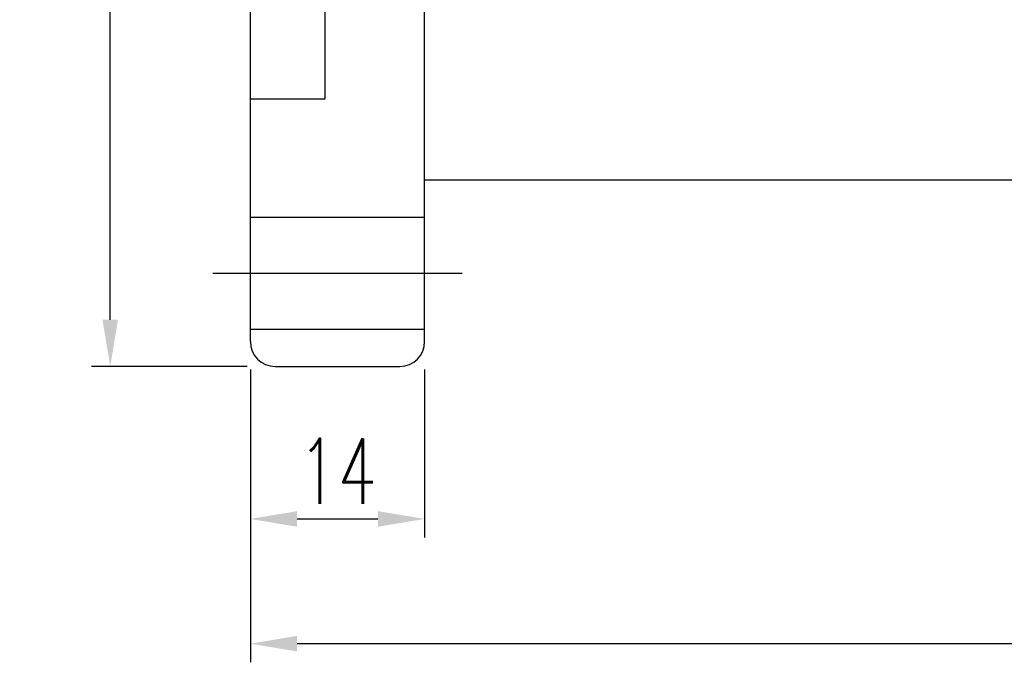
# Model space of a CAD drawing. Extents: x -176 to 363, y 100 to 494.
# Tile 2 of 48: x 209 to 288, y 100 to 152. Entities that reach past the tile are written whole.
import ezdxf

# ---------------------------------------------------------------- set-up
doc = ezdxf.new("R2010")
doc.units = 0
doc.header["$LTSCALE"] = 3
doc.header["$MEASUREMENT"] = 0
doc.header["$PDMODE"] = 1
doc.layers.get('DEFPOINTS').update_dxf_attribs({"linetype": 'CONTINUOUS'})
doc.layers.add('DIM', color=4, linetype='CONTINUOUS')
doc.styles.add('DIM-7', font='SIMPLEX.shx', dxfattribs={"width": 0.7, "bigfont": 'chineset.shx'})
doc.dimstyles.new('CNS', dxfattribs={"dimtxt": 3.5, "dimasz": 2.5, "dimexe": 1, "dimexo": 1.5, "dimgap": 0.09, "dimtad": 0, "dimdsep": 46, "dimtxsty": 'DIM-7', "dimcen": 0.09, "dimclrd": 1, "dimclre": 1, "dimclrt": 4, "dimadec": 0, "dimazin": 0, "dimtfac": 1, "dimtix": 1, "dimtmove": 2, "dimatfit": 3, "dimfxl": 1, "dimtvp": 0.971429, "dimtolj": 1, "dimarcsym": 0})

# ---------------------------------------------------------------- blocks, each defined once
blk = doc.blocks.new('*D9')
at = {"layer": 'DEFPOINTS', "color": 0, "transparency": 16777216}
for p in [(227.886, 125.997), (241.886, 125.997), (241.886, 111.741)]:
    blk.add_point(p, dxfattribs=at)
at = {"layer": 'DIM', "color": 7, "lineweight": -2, "transparency": 16777216}
for p, q in [((227.886, 123.747), (227.886, 110.241)), ((241.886, 123.747), (241.886, 110.241)), ((231.636, 111.741), (238.136, 111.741))]:
    blk.add_line(p, q, dxfattribs=at)
at = {"layer": 'DIM', "color": 7, "transparency": 16777216}
for points in [[(231.636, 112.366), (231.636, 111.116), (227.886, 111.741)], [(238.136, 112.366), (238.136, 111.116), (241.886, 111.741)]]:
    blk.add_solid(points, dxfattribs=at)
at = {"layer": 'DIM', "color": 7, "transparency": 16777216, "insert": (234.886, 115.566), "char_height": 5.25, "attachment_point": 5, "style": 'DIM-7'}
blk.add_mtext('\\A1;14', dxfattribs=at)
blk = doc.blocks.new('*D3')
at = {"layer": 'DEFPOINTS', "color": 0, "transparency": 16777216}
for p in [(216.632, 216.997), (229.886, 216.997), (229.886, 123.997)]:
    blk.add_point(p, dxfattribs=at)
at = {"layer": 'DIM', "color": 7, "lineweight": -2, "transparency": 16777216}
for p, q in [((227.636, 216.997), (215.132, 216.997)), ((216.632, 127.747), (216.632, 213.247)), ((227.636, 123.997), (215.132, 123.997))]:
    blk.add_line(p, q, dxfattribs=at)
at = {"layer": 'DIM', "color": 7, "transparency": 16777216}
for points in [[(216.007, 213.247), (217.257, 213.247), (216.632, 216.997)], [(216.007, 127.747), (217.257, 127.747), (216.632, 123.997)]]:
    blk.add_solid(points, dxfattribs=at)
at = {"layer": 'DIM', "color": 7, "transparency": 16777216, "insert": (212.807, 170.497), "char_height": 5.25, "attachment_point": 5, "rotation": 90, "style": 'DIM-7'}
blk.add_mtext('\\A1;%%c93', dxfattribs=at)
blk = doc.blocks.new('*D2')
at = {"layer": 'DEFPOINTS', "color": 0, "transparency": 16777216}
for p in [(359.886, 145.497), (227.886, 125.997), (359.886, 101.719)]:
    blk.add_point(p, dxfattribs=at)
at = {"layer": 'DIM', "color": 7, "lineweight": -2, "transparency": 16777216}
for p, q in [((359.886, 143.247), (359.886, 100.219)), ((227.886, 123.747), (227.886, 100.219)), ((231.636, 101.719), (356.136, 101.719))]:
    blk.add_line(p, q, dxfattribs=at)
at = {"layer": 'DIM', "color": 7, "transparency": 16777216}
for points in [[(231.636, 102.344), (231.636, 101.094), (227.886, 101.719)], [(356.136, 102.344), (356.136, 101.094), (359.886, 101.719)]]:
    blk.add_solid(points, dxfattribs=at)
at = {"layer": 'DIM', "color": 7, "transparency": 16777216, "insert": (293.886, 105.544), "char_height": 5.25, "attachment_point": 5, "style": 'DIM-7'}
blk.add_mtext('\\A1;132', dxfattribs=at)

msp = doc.modelspace()

# ---------------------------------------------------------------- linework, layer by layer
at = {"layer": 'DIM', "color": 7}
for p, q in [((227.886, 125.997), (227.886, 214.997)), ((241.886, 125.997), (241.886, 214.997)), ((233.886, 145.497), (233.886, 195.497)), ((227.886, 145.497), (233.886, 145.497)), ((241.886, 138.997), (357.886, 138.997)), ((227.886, 135.997), (241.886, 135.997)), ((224.886, 131.497), (244.886, 131.497)), ((227.886, 126.997), (241.886, 126.997)), ((229.886, 123.997), (239.886, 123.997))]:
    msp.add_line(p, q, dxfattribs=at)
for centre, start, end in [((229.886, 125.997), 180, 270), ((239.886, 125.997), 270, 0)]:
    msp.add_arc(centre, 2, start, end, dxfattribs=at)

# ---------------------------------------------------------------- dimensions: what is measured, and where the dimension line sits
dim = msp.add_linear_dim(base=(216.632, 216.997), p1=(229.886, 123.997), p2=(229.886, 216.997), angle=90, text='%%c<>', dimstyle='CNS', override={"dimscale": 1.5, "dimgap": 0.8, "dimtad": 1, "dimclrd": 7, "dimclre": 7, "dimclrt": 7, "dimtmove": 0}, dxfattribs=at)
dim.commit()
dim.dimension.update_dxf_attribs({"geometry": '*D3', "text_midpoint": (212.807, 170.497)})
for base, p2, picture, middle in [((359.886, 101.719), (359.886, 145.497), '*D2', (293.886, 105.544)), ((241.886, 111.741), (241.886, 125.997), '*D9', (234.886, 115.566))]:
    dim = msp.add_linear_dim(base=base, p1=(227.886, 125.997), p2=p2, dimstyle='CNS', override={"dimscale": 1.5, "dimgap": 0.8, "dimtad": 1, "dimclrd": 7, "dimclre": 7, "dimclrt": 7, "dimtmove": 0}, dxfattribs=at)
    dim.commit()
    dim.dimension.update_dxf_attribs({"geometry": picture, "text_midpoint": middle})

doc.saveas('drawing.dxf')
